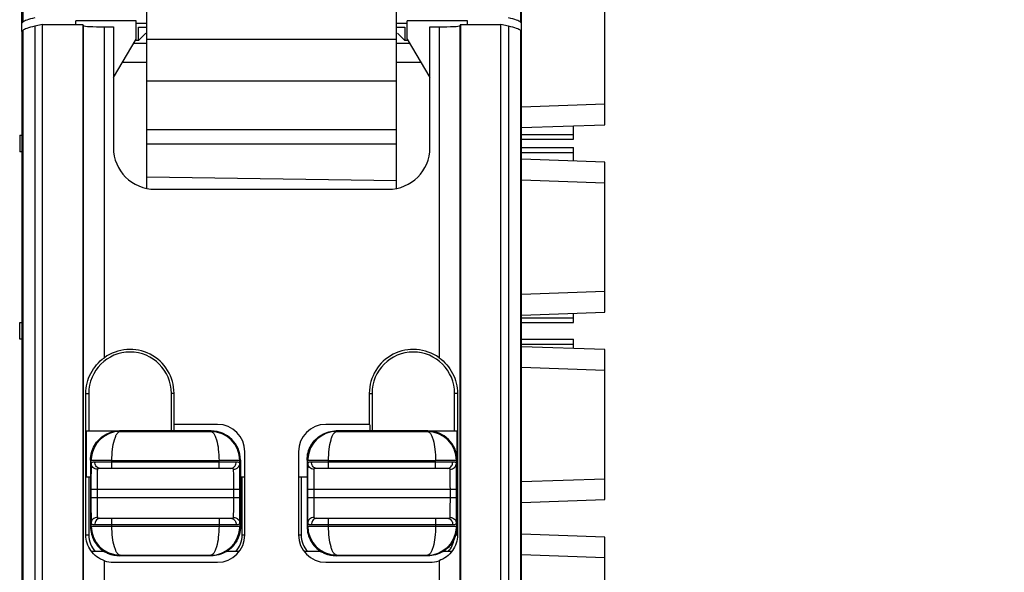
# Model space of a CAD drawing. Header units: millimetres. Extents: x 0 to 421, y 0 to 299.
# Tile 6 of 14: x 110 to 133, y 150 to 163. Entities that reach past the tile are written whole.
import ezdxf

# ---------------------------------------------------------------- set-up
doc = ezdxf.new("R2010")
doc.units = ezdxf.units.MM
doc.header["$LTSCALE"] = 65.395
doc.header["$PDMODE"] = 3
doc.header["$PDSIZE"] = 0.01
doc.layers.get('0').update_dxf_attribs({"linetype": 'CONTINUOUS'})
doc.layers.get('Defpoints').update_dxf_attribs({"linetype": 'CONTINUOUS'})
for name, color, linetype in [('CARD_BASE-SHAPE', 7, 'CONTINUOUS'), ('CARD_BODY-SHAPE', 7, 'CONTINUOUS'), ('IO_EXPANSION_MODULE-DIM', 7, 'CONTINUOUS'), ('TERMINAL_PLUG-SHAPE', 7, 'CONTINUOUS')]:
    doc.layers.add(name, color=color, linetype=linetype)
doc.styles.get("Standard").update_dxf_attribs({"font": 'gothic.ttf'})
doc.dimstyles.new('DIMSTYLE_2', dxfattribs={"dimtxt": 3.5, "dimasz": 3.5, "dimexe": 1.5, "dimexo": 1, "dimgap": 0.875, "dimtad": 1, "dimdec": 5, "dimdsep": 46, "dimtxsty": 'STANDARD', "dimblk": '_FILLED', "dimblk1": '_FILLED', "dimblk2": '_FILLED', "dimcen": 0.09, "dimadec": 5, "dimazin": 2, "dimtp": 0.3, "dimtm": 0.3, "dimtfac": 1, "dimtdec": 5, "dimtofl": 0, "dimtmove": 0, "dimatfit": 3, "dimldrblk": '_FILLED', "dimfxl": 1, "dimtolj": 1, "dimarcsym": 0})

# ---------------------------------------------------------------- blocks, each defined once
blk = doc.blocks.new('_FILLED')
at = {"color": 0, "linetype": 'ByBlock'}
blk.add_solid([(0, 0), (-1, 0.2143), (-1, -0.2143)], dxfattribs=at)
blk = doc.blocks.new('*D106')
at = {"layer": 'Defpoints', "color": 0, "linetype": 'Continuous'}
for p in [(119.624, 189.904), (119.626, 88.904), (155.352, 88.904)]:
    blk.add_point(p, dxfattribs=at)
at = {"layer": 'IO_EXPANSION_MODULE-DIM', "color": 0, "linetype": 'Continuous', "lineweight": -2}
for p, q in [((120.624, 189.904), (156.852, 189.904)), ((155.352, 186.404), (155.352, 92.404)), ((120.626, 88.904), (156.852, 88.904))]:
    blk.add_line(p, q, dxfattribs=at)
at = {"layer": 'IO_EXPANSION_MODULE-DIM', "color": 0, "linetype": 'Continuous', "lineweight": -2, "xscale": 3.5, "yscale": 3.5, "zscale": 3.5}
for p, rotation in [((155.352, 189.904), 90), ((155.352, 88.904), 270)]:
    blk.add_blockref('_FILLED', p, dxfattribs=dict(at, rotation=rotation))
at = {"layer": 'IO_EXPANSION_MODULE-DIM', "color": 0, "linetype": 'Continuous', "insert": (148.477, 139.463), "char_height": 4.5, "attachment_point": 2, "rotation": 90, "line_spacing_factor": 0.9}
blk.add_mtext('\\A1;101', dxfattribs=at)

msp = doc.modelspace()

# ---------------------------------------------------------------- linework, layer by layer
at = {"layer": 'CARD_BASE-SHAPE', "color": 7, "linetype": 'Continuous'}
for p, q in [((123.623943, 160.854476), (123.623943, 164.454476)), ((121.623943, 161.284939), (123.623943, 161.354781)), ((121.623943, 160.784635), (123.623943, 160.854476)), ((122.873943, 160.504476), (122.873943, 160.828286)), ((109.573943, 160.604476), (109.573943, 160.204476)), ((109.573943, 160.604476), (109.623943, 160.604476)), ((121.623943, 160.621634), (122.873943, 160.621634)), ((121.623943, 160.504476), (122.873943, 160.504476)), ((121.623943, 160.304476), (122.873943, 160.304476)), ((122.873943, 159.980667), (122.873943, 160.304476)), ((109.623943, 160.204476), (109.573943, 160.204476)), ((121.623943, 160.187319), (122.873943, 160.187319)), ((123.623943, 159.954476), (121.623943, 160.024318)), ((123.623943, 156.354476), (123.623943, 159.954476)), ((123.623943, 159.454171), (121.623943, 159.524013)), ((121.623943, 156.784939), (123.623943, 156.854781)), ((121.623943, 156.284635), (123.623943, 156.354476)), ((122.873943, 156.104476), (122.873943, 156.328286)), ((109.573943, 155.704476), (109.573943, 156.104476)), ((109.573943, 156.104476), (109.623943, 156.104476)), ((121.623943, 156.221634), (122.873943, 156.221634)), ((121.623943, 156.104476), (122.873943, 156.104476)), ((109.623943, 155.704476), (109.573943, 155.704476)), ((121.623943, 155.704476), (122.873943, 155.704476)), ((121.623943, 155.587319), (122.873943, 155.587319)), ((122.873943, 155.480667), (122.873943, 155.704476)), ((123.623943, 155.454476), (121.628123, 155.524172)), ((123.623943, 151.854476), (123.623943, 155.454476)), ((123.623943, 154.954171), (121.623943, 155.024013)), ((121.623943, 152.284939), (123.623943, 152.354781)), ((121.623943, 151.784635), (123.623943, 151.854476)), ((123.623943, 150.954476), (121.623943, 151.024318)), ((123.623943, 147.354476), (123.623943, 150.954476)), ((123.623943, 150.454171), (121.623943, 150.524013))]:
    msp.add_line(p, q, dxfattribs=at)
at = {"layer": 'CARD_BODY-SHAPE', "color": 7, "linetype": 'Continuous'}
for p, q in [((109.623943, 163.088905), (109.623943, 187.904476)), ((121.595068, 187.878342), (121.595068, 163.318054)), ((121.623943, 163.088905), (121.623943, 187.904476)), ((109.652818, 164.297578), (109.652818, 163.318054)), ((110.923943, 163.25661), (110.923943, 163.346828)), ((112.373943, 163.346828), (110.923943, 163.346828)), ((112.373943, 162.904476), (112.373943, 163.346828)), ((118.873943, 162.904476), (118.873943, 163.346828)), ((120.323943, 163.346828), (118.873943, 163.346828)), ((120.323943, 163.25661), (120.323943, 163.346828)), ((109.652818, 163.318054), (109.623943, 163.289179)), ((112.623943, 163.281318), (112.373943, 163.281318)), ((112.423943, 162.877778), (112.423943, 163.194845)), ((112.423943, 163.194845), (112.623943, 163.194845)), ((118.873943, 163.281318), (118.623943, 163.281318)), ((118.623943, 163.194845), (118.823943, 163.194845)), ((118.823943, 163.194845), (118.823943, 162.877778)), ((121.623943, 163.289179), (121.595068, 163.318054)), ((111.823943, 161.98781), (112.373943, 162.904476)), ((112.423943, 162.877778), (112.373943, 162.877778)), ((112.602057, 163.056137), (112.423943, 162.877778)), ((118.823943, 162.877778), (118.645829, 163.056137)), ((118.873943, 162.877778), (118.823943, 162.877778)), ((118.873943, 162.904476), (119.423943, 161.98781)), ((112.623943, 162.801787), (112.312329, 162.801787)), ((118.935557, 162.801787), (118.623943, 162.801787)), ((112.623943, 162.345349), (112.038467, 162.345349)), ((119.209419, 162.345349), (118.623943, 162.345349))]:
    msp.add_line(p, q, dxfattribs=at)
for centre, start_param, end_param in [((119.639113, 163.290626), 2.897246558, 3.089232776), ((111.608772, 163.290626), 0.052359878, 0.244346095)]:
    msp.add_ellipse(centre, major_axis=(10, 0), ratio=0.052407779, start_param=start_param, end_param=end_param, dxfattribs=at)
at = {"layer": 'TERMINAL_PLUG-SHAPE', "color": 7, "linetype": 'Continuous'}
for p, q in [((112.623943, 159.327303), (112.623943, 164.388451)), ((118.623943, 159.327303), (118.623943, 164.388451)), ((109.652818, 163.11778), (109.623943, 163.088905)), ((109.652818, 163.11778), (109.652818, 92.133073)), ((110.123943, 163.25661), (109.936156, 163.217137)), ((109.936156, 163.217137), (109.936156, 95.54562)), ((110.123943, 97.240257), (110.123943, 163.25661)), ((110.123943, 163.25661), (111.089022, 163.25661)), ((111.089022, 163.25661), (111.089052, 97.205336)), ((111.089022, 163.25661), (111.107092, 163.229491)), ((111.107092, 97.223406), (111.107092, 163.229491)), ((111.606787, 155.261186), (111.606787, 163.204202)), ((111.606787, 163.204202), (111.823943, 163.204202)), ((111.823943, 163.204202), (111.823943, 160.304476)), ((119.423943, 160.304476), (119.423943, 163.204202)), ((119.423943, 163.204202), (119.641098, 163.204202)), ((119.641098, 163.204202), (119.641098, 155.261186)), ((120.158864, 163.25661), (120.140794, 163.229491)), ((120.140794, 163.229491), (120.140794, 97.223406)), ((120.158864, 163.25661), (120.158834, 97.205336)), ((120.158864, 163.25661), (121.123943, 163.25661)), ((121.123943, 97.240257), (121.123943, 163.25661)), ((121.31173, 163.217137), (121.123943, 163.25661)), ((121.31173, 163.217137), (121.31173, 95.54562)), ((121.595068, 163.11778), (121.595068, 92.133073)), ((121.623943, 163.088905), (121.595068, 163.11778)), ((109.623943, 163.088905), (109.623943, 90.904476)), ((112.623943, 162.905973), (118.623943, 162.905973)), ((121.623943, 90.904476), (121.623943, 163.088905)), ((112.623943, 161.908714), (118.623943, 161.908714)), ((118.623943, 160.734473), (112.623943, 160.734473)), ((118.623943, 160.385596), (112.623943, 160.385596)), ((118.623943, 159.504476), (112.623943, 159.592355)), ((112.823943, 159.304476), (118.423943, 159.304476)), ((111.163393, 151.004476), (111.163393, 154.404476)), ((111.163393, 154.404476), (111.23267, 154.404476)), ((111.23267, 154.404476), (111.23267, 153.504476)), ((113.215215, 153.504476), (113.215215, 154.404476)), ((113.279799, 154.404476), (113.215215, 154.404476)), ((113.279799, 153.660332), (113.279799, 154.404476)), ((117.968087, 154.404476), (117.968087, 153.660332)), ((117.968087, 154.404476), (118.03267, 154.404476)), ((118.03267, 154.404476), (118.03267, 153.504476)), ((120.015215, 153.504476), (120.015215, 154.404476)), ((120.084493, 154.404476), (120.015215, 154.404476)), ((120.084493, 154.404476), (120.084493, 151.004476)), ((114.323943, 153.660332), (113.279799, 153.660332)), ((117.968087, 153.660332), (116.923943, 153.660332)), ((111.176814, 152.404476), (111.176814, 153.504476)), ((111.176814, 153.504476), (111.96918, 153.503828)), ((111.98706, 153.491333), (111.973952, 153.504476)), ((114.173934, 153.504476), (111.973952, 153.504476)), ((111.98706, 153.491333), (114.160826, 153.491333)), ((113.271072, 153.651605), (113.271072, 153.501858)), ((114.173934, 153.504476), (114.160826, 153.491333)), ((117.18706, 153.491333), (117.173952, 153.504476)), ((119.373934, 153.504476), (117.173952, 153.504476)), ((117.18706, 153.491333), (119.360826, 153.491333)), ((117.976814, 153.651605), (117.976814, 153.501858)), ((119.373934, 153.504476), (119.360826, 153.491333)), ((119.378699, 153.503829), (120.071072, 153.504476)), ((120.071072, 153.504476), (120.071072, 152.820714)), ((114.979799, 151.004476), (114.979799, 153.004476)), ((116.268087, 153.004476), (116.268087, 151.004476)), ((111.273943, 152.804467), (111.273943, 151.204485)), ((111.288817, 152.789629), (111.273943, 152.804467)), ((111.290461, 152.837592), (111.288817, 152.789629)), ((111.436791, 152.790494), (111.288817, 152.789629)), ((111.288817, 152.723921), (111.288817, 152.789629)), ((114.769414, 152.754476), (111.378472, 152.754476)), ((111.788798, 152.604476), (111.788798, 152.791359)), ((111.788798, 152.791359), (114.359088, 152.791359)), ((114.359088, 152.604476), (114.359088, 152.791359)), ((114.873943, 152.804467), (114.859069, 152.789629)), ((114.859069, 152.723921), (114.859069, 152.789629)), ((114.873943, 152.804467), (114.873943, 151.204485)), ((116.473943, 152.804467), (116.473943, 151.204485)), ((116.488817, 152.789629), (116.473943, 152.804467)), ((116.490461, 152.837592), (116.488817, 152.789629)), ((116.636746, 152.790494), (116.488817, 152.789629)), ((116.488817, 152.723921), (116.488817, 152.789629)), ((119.969414, 152.754476), (116.578472, 152.754476)), ((116.988798, 152.604476), (116.988798, 152.791359)), ((116.988798, 152.791359), (119.559088, 152.791359)), ((119.559088, 152.604476), (119.559088, 152.791359)), ((120.073943, 152.804467), (120.059069, 152.789629)), ((120.059069, 152.723921), (120.059069, 152.789629)), ((120.073943, 152.804467), (120.073943, 151.204485)), ((114.646316, 152.604476), (111.501569, 152.604476)), ((119.846316, 152.604476), (116.701569, 152.604476)), ((111.176814, 152.404476), (111.276561, 152.404476)), ((111.23267, 152.404476), (111.23267, 151.004476)), ((114.871325, 152.404476), (114.971072, 152.404476)), ((114.915215, 151.004476), (114.915215, 152.404476)), ((116.276814, 152.404476), (116.476561, 152.404476)), ((116.33267, 152.404476), (116.33267, 151.004476)), ((111.284863, 152.104476), (111.284863, 151.904476)), ((111.284863, 152.104476), (114.863023, 152.104476)), ((111.434857, 152.104476), (111.434857, 151.904476)), ((114.713029, 151.904476), (114.713029, 152.104476)), ((114.863023, 151.904476), (114.863023, 152.104476)), ((116.484863, 152.104476), (116.484863, 151.904476)), ((116.484863, 152.104476), (120.063023, 152.104476)), ((116.634857, 152.104476), (116.634857, 151.904476)), ((119.913029, 151.904476), (119.913029, 152.104476)), ((120.063023, 151.904476), (120.063023, 152.104476)), ((111.284863, 151.904476), (114.863023, 151.904476)), ((116.484863, 151.904476), (120.063023, 151.904476)), ((111.501569, 151.404476), (114.646316, 151.404476)), ((111.788798, 151.217593), (111.788798, 151.404476)), ((114.359088, 151.404476), (114.359088, 151.217593)), ((116.701569, 151.404476), (119.846316, 151.404476)), ((116.988798, 151.217593), (116.988798, 151.404476)), ((119.559088, 151.404476), (119.559088, 151.217593)), ((111.273943, 151.204485), (111.288817, 151.219323)), ((111.288817, 151.219323), (111.288817, 151.285031)), ((111.378472, 151.254476), (114.769414, 151.254476)), ((111.788798, 151.217593), (114.359088, 151.217593)), ((114.711095, 151.218458), (114.859069, 151.219323)), ((114.857432, 151.171462), (114.859069, 151.219323)), ((114.859069, 151.285031), (114.859069, 151.219323)), ((114.859069, 151.219323), (114.873943, 151.204485)), ((116.473943, 151.204485), (116.488817, 151.219323)), ((116.488817, 151.219323), (116.488817, 151.285031)), ((116.578472, 151.254476), (119.969414, 151.254476)), ((116.988798, 151.217593), (119.559088, 151.217593)), ((119.91114, 151.218458), (120.059069, 151.219323)), ((120.057432, 151.171462), (120.059069, 151.219323)), ((120.059069, 151.285031), (120.059069, 151.219323)), ((120.059069, 151.219323), (120.073943, 151.204485)), ((111.163393, 151.004476), (111.23267, 151.004476)), ((114.915215, 151.004476), (114.979799, 151.004476)), ((116.268087, 151.004476), (116.33267, 151.004476)), ((120.015215, 151.004476), (120.025133, 151.004476)), ((120.042258, 151.004476), (120.084493, 151.004476)), ((111.620372, 150.604476), (111.315243, 150.604476)), ((114.832643, 150.604476), (114.527513, 150.604476)), ((116.820372, 150.604476), (116.415243, 150.604476)), ((119.932643, 150.604476), (119.727513, 150.604476)), ((111.606787, 148.985889), (111.606787, 150.385614)), ((111.823943, 150.34862), (114.323943, 150.34862)), ((111.973952, 150.504476), (111.98706, 150.51762)), ((114.173934, 150.504476), (111.973952, 150.504476)), ((111.98706, 150.51762), (114.160826, 150.51762)), ((114.160826, 150.51762), (114.173934, 150.504476)), ((116.923943, 150.34862), (119.423943, 150.34862)), ((117.173952, 150.504476), (117.18706, 150.51762)), ((119.373934, 150.504476), (117.173952, 150.504476)), ((117.18706, 150.51762), (119.360826, 150.51762)), ((119.360826, 150.51762), (119.373934, 150.504476)), ((119.641098, 150.385614), (119.641098, 148.985889))]:
    msp.add_line(p, q, dxfattribs=at)
for centre, radius, start, end in [((112.823943, 160.304476), 1, 180, 270), ((118.423943, 160.304476), 1, 270, 0), ((112.223943, 154.404476), 0.991272, 0, 180), ((112.223943, 154.404476), 1.055856, 0, 125.7681874), ((119.023943, 154.404476), 1.055856, 54.2318126, 180), ((119.023943, 154.404476), 0.991272, 0, 180), ((114.323943, 153.004476), 0.655856, 0, 90), ((116.923943, 153.004476), 0.655856, 90, 180), ((111.990041, 152.790278), 0.701122, 90.2436142, 176.1308502), ((114.157903, 152.790375), 0.701021, 0.0090141, 89.7610501), ((114.173681, 152.804215), 0.700206, 0.0192361, 89.9807639), ((117.190041, 152.790278), 0.701122, 90.2436142, 176.1308502), ((119.357903, 152.790375), 0.701021, 0.0090141, 89.7610501), ((119.373681, 152.804215), 0.700206, 0.0192361, 89.9807639), ((111.557381, 152.754562), 0.178909, 180.0273366, 186.7046726), ((111.791836, 79.913155), 72.878204, 90.0023885, 90.27916739), ((114.590504, 152.754562), 0.17891, 353.2952311, 359.9725456), ((116.757381, 152.754562), 0.178909, 180.0273366, 186.7046726), ((116.991836, 79.913155), 72.878204, 90.0023885, 90.27916739), ((119.790504, 152.754562), 0.17891, 353.2952311, 359.9725456), ((111.989997, 151.218592), 0.701039, 180.009433, 269.7598968), ((111.557381, 151.254391), 0.17891, 173.2952311, 179.9725456), ((114.157844, 151.218678), 0.701126, 270.2437382, 356.1388984), ((114.356085, 224.084691), 72.867097, 270.00236124, 270.27918256), ((114.590505, 151.254391), 0.178909, 0.0273366, 6.7046726), ((117.189997, 151.218592), 0.701039, 180.009433, 269.7598968), ((116.757381, 151.254391), 0.17891, 173.2952311, 179.9725456), ((119.357844, 151.218678), 0.701126, 270.2437382, 356.1388984), ((119.556085, 224.084691), 72.867097, 270.00236124, 270.27918256), ((119.790505, 151.254391), 0.178909, 0.0273366, 6.7046726), ((111.823943, 151.004476), 0.591272, 180, 222.5712919), ((114.323943, 151.004476), 0.655856, 270, 0), ((114.323943, 151.004476), 0.591272, 317.4287081, 0), ((116.923943, 151.004476), 0.655856, 180, 270), ((116.923943, 151.004476), 0.591272, 180, 222.5712919), ((119.423943, 151.004476), 0.591272, 317.4287081, 351.6355373), ((111.823943, 151.004476), 0.655856, 250.6642952, 270), ((119.423943, 151.004476), 0.655856, 270, 289.3357048)]:
    msp.add_arc(centre, radius, start, end, dxfattribs=at)
for centre, major_axis, start_param, end_param in [((119.639113, 163.090352), (10, 0), 2.897246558, 3.089232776), ((111.606787, 163.230406), (0.5, 0), -3.106686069, -1.570796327), ((119.641098, 163.230406), (0.5, 0), -1.570796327, -0.034906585), ((111.608772, 163.090352), (10, 0), 0.052359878, 0.244346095)]:
    msp.add_ellipse(centre, major_axis=major_axis, ratio=0.052407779, start_param=start_param, end_param=end_param, dxfattribs=at)
for points, knots in [([(111.163393, 154.404476), (111.163393, 154.568652), (111.245357, 154.903875), (111.471649, 155.163835), (111.606787, 155.261186)], [0, 0, 0, 0, 0.496407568, 1, 1, 1, 1]), ([(119.641098, 155.261186), (119.776239, 155.163834), (120.00253, 154.903873), (120.084493, 154.56865), (120.084493, 154.404476)], [0, 0, 0, 0, 0.503598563, 1, 1, 1, 1]), ([(111.788805, 152.791359), (111.789029, 152.881797), (111.79867, 153.049375), (111.832161, 153.244449), (111.875135, 153.369942), (111.9112, 153.44393), (111.956594, 153.490377), (111.98706, 153.491333)], [0, 0, 0, 0, 0.358683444, 0.663801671, 0.783982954, 0.879110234, 1, 1, 1, 1]), ([(114.160826, 153.491333), (114.191291, 153.490375), (114.236688, 153.443933), (114.272727, 153.369932), (114.315708, 153.244442), (114.349237, 153.049372), (114.358845, 152.881794), (114.359081, 152.791359)], [0, 0, 0, 0, 0.1208878, 0.216010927, 0.336196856, 0.641326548, 1, 1, 1, 1]), ([(116.988805, 152.791359), (116.989029, 152.881797), (116.99867, 153.049375), (117.032161, 153.244449), (117.075135, 153.369942), (117.1112, 153.44393), (117.156594, 153.490377), (117.18706, 153.491333)], [0, 0, 0, 0, 0.358683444, 0.663801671, 0.783982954, 0.879110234, 1, 1, 1, 1]), ([(119.360826, 153.491333), (119.391291, 153.490375), (119.436688, 153.443933), (119.472727, 153.369932), (119.515708, 153.244442), (119.549237, 153.049372), (119.558845, 152.881794), (119.559081, 152.791359)], [0, 0, 0, 0, 0.1208878, 0.216010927, 0.336196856, 0.641326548, 1, 1, 1, 1]), ([(111.288817, 152.723921), (111.286663, 152.645369), (111.285718, 152.438858), (111.284863, 152.232382), (111.284863, 152.104476)], [0, 0, 0, 0, 0.380565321, 1, 1, 1, 1]), ([(111.438811, 152.580973), (111.400826, 152.581068), (111.322769, 152.609982), (111.288918, 152.687203), (111.288817, 152.723921)], [0, 0, 0, 0, 0.508475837, 1, 1, 1, 1]), ([(111.378472, 152.754476), (111.361167, 152.754476), (111.333622, 152.753679), (111.304706, 152.746531), (111.296548, 152.739525)], [0, 0, 0, 0, 0.616728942, 1, 1, 1, 1]), ([(111.501569, 152.604476), (111.471994, 152.604476), (111.40795, 152.636349), (111.38362, 152.700179), (111.379695, 152.733674)], [0, 0, 0, 0, 0.467232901, 1, 1, 1, 1]), ([(114.859069, 152.789629), (114.845953, 152.790217), (114.796613, 152.789295), (114.693344, 152.79103), (114.539799, 152.791109), (114.422451, 152.791335), (114.359088, 152.791359)], [0, 0, 0, 0, 0.078777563, 0.295872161, 0.619809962, 1, 1, 1, 1]), ([(114.646316, 152.604476), (114.675892, 152.604476), (114.739936, 152.636349), (114.764266, 152.700179), (114.76819, 152.733674)], [0, 0, 0, 0, 0.467232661, 1, 1, 1, 1]), ([(114.709075, 152.580973), (114.747059, 152.581068), (114.825117, 152.609982), (114.858967, 152.687204), (114.859069, 152.723921)], [0, 0, 0, 0, 0.508476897, 1, 1, 1, 1]), ([(114.859069, 152.723921), (114.858868, 152.729047), (114.85338, 152.740819), (114.832957, 152.749492), (114.804584, 152.753898), (114.78219, 152.754476), (114.769414, 152.754476)], [0, 0, 0, 0, 0.150978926, 0.343946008, 0.623926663, 1, 1, 1, 1]), ([(114.863023, 152.104476), (114.863023, 152.232366), (114.862166, 152.438842), (114.861225, 152.645353), (114.859069, 152.723921)], [0, 0, 0, 0, 0.619356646, 1, 1, 1, 1]), ([(116.488817, 152.723921), (116.486663, 152.645369), (116.485718, 152.438858), (116.484863, 152.232382), (116.484863, 152.104476)], [0, 0, 0, 0, 0.380565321, 1, 1, 1, 1]), ([(116.638811, 152.580973), (116.600826, 152.581068), (116.522769, 152.609982), (116.488918, 152.687203), (116.488817, 152.723921)], [0, 0, 0, 0, 0.508475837, 1, 1, 1, 1]), ([(116.578472, 152.754476), (116.561167, 152.754476), (116.533622, 152.753679), (116.504706, 152.746531), (116.496548, 152.739525)], [0, 0, 0, 0, 0.616728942, 1, 1, 1, 1]), ([(116.701569, 152.604476), (116.671994, 152.604476), (116.60795, 152.636349), (116.58362, 152.700179), (116.579695, 152.733674)], [0, 0, 0, 0, 0.467232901, 1, 1, 1, 1]), ([(120.059069, 152.789629), (120.045953, 152.790217), (119.996613, 152.789295), (119.893344, 152.79103), (119.739799, 152.791109), (119.622451, 152.791335), (119.559088, 152.791359)], [0, 0, 0, 0, 0.078777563, 0.295872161, 0.619809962, 1, 1, 1, 1]), ([(119.846316, 152.604476), (119.875892, 152.604476), (119.939936, 152.636349), (119.964266, 152.700179), (119.96819, 152.733674)], [0, 0, 0, 0, 0.467232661, 1, 1, 1, 1]), ([(119.909075, 152.580973), (119.947059, 152.581068), (120.025117, 152.609982), (120.058967, 152.687204), (120.059069, 152.723921)], [0, 0, 0, 0, 0.508476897, 1, 1, 1, 1]), ([(120.059069, 152.723921), (120.058868, 152.729047), (120.05338, 152.740819), (120.032957, 152.749492), (120.004584, 152.753898), (119.98219, 152.754476), (119.969414, 152.754476)], [0, 0, 0, 0, 0.150978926, 0.343946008, 0.623926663, 1, 1, 1, 1]), ([(120.063023, 152.104476), (120.063023, 152.232366), (120.062166, 152.438842), (120.061225, 152.645353), (120.059069, 152.723921)], [0, 0, 0, 0, 0.619356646, 1, 1, 1, 1]), ([(111.437427, 152.523064), (111.436964, 152.496421), (111.435246, 152.356898), (111.434857, 152.217362), (111.434857, 152.104476)], [0, 0, 0, 0, 0.19097115, 1, 1, 1, 1]), ([(111.438811, 152.580973), (111.438676, 152.577197), (111.438076, 152.557897), (111.437697, 152.538592), (111.437427, 152.523064)], [0, 0, 0, 0, 0.195691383, 1, 1, 1, 1]), ([(111.501569, 152.604476), (111.492924, 152.604476), (111.479008, 152.604102), (111.461138, 152.601395), (111.449093, 152.597269), (111.440753, 152.590382), (111.438919, 152.583983), (111.438811, 152.580973)], [0, 0, 0, 0, 0.356080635, 0.572155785, 0.74236422, 0.875914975, 1, 1, 1, 1]), ([(114.709075, 152.580973), (114.708932, 152.584955), (114.703681, 152.596987), (114.678076, 152.603766), (114.658577, 152.604476), (114.646316, 152.604476)], [0, 0, 0, 0, 0.165092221, 0.492027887, 1, 1, 1, 1]), ([(114.713029, 152.104476), (114.713029, 152.202854), (114.712172, 152.361679), (114.71123, 152.520548), (114.709075, 152.580973)], [0, 0, 0, 0, 0.619349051, 1, 1, 1, 1]), ([(116.637427, 152.523064), (116.636964, 152.496421), (116.635246, 152.356898), (116.634857, 152.217362), (116.634857, 152.104476)], [0, 0, 0, 0, 0.19097115, 1, 1, 1, 1]), ([(116.638811, 152.580973), (116.638676, 152.577197), (116.638076, 152.557897), (116.637697, 152.538592), (116.637427, 152.523064)], [0, 0, 0, 0, 0.195691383, 1, 1, 1, 1]), ([(116.701569, 152.604476), (116.692924, 152.604476), (116.679008, 152.604102), (116.661138, 152.601395), (116.649093, 152.597269), (116.640753, 152.590382), (116.638919, 152.583983), (116.638811, 152.580973)], [0, 0, 0, 0, 0.356080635, 0.572155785, 0.74236422, 0.875914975, 1, 1, 1, 1]), ([(119.909075, 152.580973), (119.908932, 152.584955), (119.903681, 152.596987), (119.878076, 152.603766), (119.858577, 152.604476), (119.846316, 152.604476)], [0, 0, 0, 0, 0.165092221, 0.492027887, 1, 1, 1, 1]), ([(119.913029, 152.104476), (119.913029, 152.202854), (119.912172, 152.361679), (119.91123, 152.520548), (119.909075, 152.580973)], [0, 0, 0, 0, 0.619349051, 1, 1, 1, 1]), ([(111.284863, 151.904476), (111.284863, 151.776586), (111.285719, 151.57011), (111.286661, 151.363599), (111.288817, 151.285031)], [0, 0, 0, 0, 0.61935804, 1, 1, 1, 1]), ([(111.434857, 151.904476), (111.434857, 151.806098), (111.435713, 151.647274), (111.436656, 151.488404), (111.438811, 151.42798)], [0, 0, 0, 0, 0.619350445, 1, 1, 1, 1]), ([(114.710333, 151.478882), (114.710823, 151.50549), (114.712637, 151.647348), (114.713028, 151.78922), (114.713029, 151.904476)], [0, 0, 0, 0, 0.187581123, 1, 1, 1, 1]), ([(114.859069, 151.285031), (114.861224, 151.363611), (114.862168, 151.570122), (114.863022, 151.776598), (114.863023, 151.904476)], [0, 0, 0, 0, 0.380697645, 1, 1, 1, 1]), ([(116.484863, 151.904476), (116.484863, 151.776586), (116.485719, 151.57011), (116.486661, 151.363599), (116.488817, 151.285031)], [0, 0, 0, 0, 0.61935804, 1, 1, 1, 1]), ([(116.634857, 151.904476), (116.634857, 151.806098), (116.635713, 151.647274), (116.636656, 151.488404), (116.638811, 151.42798)], [0, 0, 0, 0, 0.619350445, 1, 1, 1, 1]), ([(119.910333, 151.478882), (119.910823, 151.50549), (119.912637, 151.647348), (119.913028, 151.78922), (119.913029, 151.904476)], [0, 0, 0, 0, 0.187581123, 1, 1, 1, 1]), ([(120.059069, 151.285031), (120.061224, 151.363611), (120.062168, 151.570122), (120.063022, 151.776598), (120.063023, 151.904476)], [0, 0, 0, 0, 0.380697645, 1, 1, 1, 1]), ([(111.438811, 151.42798), (111.400826, 151.427884), (111.322769, 151.398971), (111.288918, 151.321749), (111.288817, 151.285031)], [0, 0, 0, 0, 0.508476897, 1, 1, 1, 1]), ([(111.501569, 151.404476), (111.471994, 151.404476), (111.40795, 151.372603), (111.38362, 151.308773), (111.379695, 151.275279)], [0, 0, 0, 0, 0.467232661, 1, 1, 1, 1]), ([(111.438811, 151.42798), (111.438954, 151.423998), (111.444205, 151.411966), (111.46981, 151.405186), (111.489309, 151.404476), (111.501569, 151.404476)], [0, 0, 0, 0, 0.165092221, 0.492027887, 1, 1, 1, 1]), ([(114.646316, 151.404476), (114.654962, 151.404476), (114.668878, 151.40485), (114.686748, 151.407558), (114.698793, 151.411684), (114.707132, 151.418571), (114.708967, 151.424969), (114.709075, 151.42798)], [0, 0, 0, 0, 0.356080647, 0.572155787, 0.742364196, 0.875914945, 1, 1, 1, 1]), ([(114.646316, 151.404476), (114.675892, 151.404476), (114.739936, 151.372603), (114.764266, 151.308773), (114.768191, 151.275279)], [0, 0, 0, 0, 0.467232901, 1, 1, 1, 1]), ([(114.709075, 151.42798), (114.709195, 151.431361), (114.709731, 151.448325), (114.710083, 151.465295), (114.710333, 151.478882)], [0, 0, 0, 0, 0.199324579, 1, 1, 1, 1]), ([(114.709075, 151.42798), (114.747059, 151.427884), (114.825117, 151.398971), (114.858967, 151.321749), (114.859069, 151.285031)], [0, 0, 0, 0, 0.508475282, 1, 1, 1, 1]), ([(116.638811, 151.42798), (116.600826, 151.427884), (116.522769, 151.398971), (116.488918, 151.321749), (116.488817, 151.285031)], [0, 0, 0, 0, 0.508476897, 1, 1, 1, 1]), ([(116.701569, 151.404476), (116.671994, 151.404476), (116.60795, 151.372603), (116.58362, 151.308773), (116.579695, 151.275279)], [0, 0, 0, 0, 0.467232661, 1, 1, 1, 1]), ([(116.638811, 151.42798), (116.638954, 151.423998), (116.644205, 151.411966), (116.66981, 151.405186), (116.689309, 151.404476), (116.701569, 151.404476)], [0, 0, 0, 0, 0.165092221, 0.492027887, 1, 1, 1, 1]), ([(119.846316, 151.404476), (119.854962, 151.404476), (119.868878, 151.40485), (119.886748, 151.407558), (119.898793, 151.411684), (119.907132, 151.418571), (119.908967, 151.424969), (119.909075, 151.42798)], [0, 0, 0, 0, 0.356080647, 0.572155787, 0.742364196, 0.875914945, 1, 1, 1, 1]), ([(119.846316, 151.404476), (119.875892, 151.404476), (119.939936, 151.372603), (119.964266, 151.308773), (119.968191, 151.275279)], [0, 0, 0, 0, 0.467232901, 1, 1, 1, 1]), ([(119.909075, 151.42798), (119.909195, 151.431361), (119.909731, 151.448325), (119.910083, 151.465295), (119.910333, 151.478882)], [0, 0, 0, 0, 0.199324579, 1, 1, 1, 1]), ([(119.909075, 151.42798), (119.947059, 151.427884), (120.025117, 151.398971), (120.058967, 151.321749), (120.059069, 151.285031)], [0, 0, 0, 0, 0.508475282, 1, 1, 1, 1]), ([(111.273961, 151.204503), (111.273964, 151.085349), (111.337113, 150.842975), (111.512823, 150.664265), (111.615253, 150.603381)], [0, 0, 0, 0, 0.499990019, 1, 1, 1, 1]), ([(111.288817, 151.285031), (111.289018, 151.279906), (111.294506, 151.268133), (111.314928, 151.259461), (111.343301, 151.255055), (111.365695, 151.254477), (111.378472, 151.254476)], [0, 0, 0, 0, 0.150978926, 0.343946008, 0.623926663, 1, 1, 1, 1]), ([(111.288817, 151.219323), (111.301933, 151.218737), (111.351272, 151.219656), (111.454542, 151.217924), (111.608087, 151.217843), (111.725434, 151.217618), (111.788798, 151.217593)], [0, 0, 0, 0, 0.078777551, 0.295872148, 0.619809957, 1, 1, 1, 1]), ([(111.98706, 150.51762), (111.956595, 150.518576), (111.911199, 150.56502), (111.875158, 150.639019), (111.832182, 150.764509), (111.798644, 150.959577), (111.789039, 151.127157), (111.788805, 151.217593)], [0, 0, 0, 0, 0.120887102, 0.216009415, 0.336193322, 0.641319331, 1, 1, 1, 1]), ([(114.359081, 151.217593), (114.358857, 151.127157), (114.349213, 150.959579), (114.315725, 150.764506), (114.272752, 150.639011), (114.236688, 150.565022), (114.191292, 150.518577), (114.160826, 150.51762)], [0, 0, 0, 0, 0.358679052, 0.663798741, 0.78398049, 0.879108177, 1, 1, 1, 1]), ([(114.769414, 151.254476), (114.786718, 151.254477), (114.814264, 151.255273), (114.843179, 151.262422), (114.851338, 151.269428)], [0, 0, 0, 0, 0.616728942, 1, 1, 1, 1]), ([(116.473961, 151.204503), (116.473964, 151.085349), (116.537113, 150.842975), (116.712823, 150.664265), (116.815253, 150.603381)], [0, 0, 0, 0, 0.499990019, 1, 1, 1, 1]), ([(116.488817, 151.285031), (116.489018, 151.279906), (116.494506, 151.268133), (116.514928, 151.259461), (116.543301, 151.255055), (116.565695, 151.254477), (116.578472, 151.254476)], [0, 0, 0, 0, 0.150978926, 0.343946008, 0.623926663, 1, 1, 1, 1]), ([(116.488817, 151.219323), (116.501933, 151.218737), (116.551272, 151.219656), (116.654542, 151.217924), (116.808087, 151.217843), (116.925434, 151.217618), (116.988798, 151.217593)], [0, 0, 0, 0, 0.078777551, 0.295872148, 0.619809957, 1, 1, 1, 1]), ([(117.18706, 150.51762), (117.156595, 150.518576), (117.111199, 150.56502), (117.075158, 150.639019), (117.032182, 150.764509), (116.998644, 150.959577), (116.989039, 151.127157), (116.988805, 151.217593)], [0, 0, 0, 0, 0.120887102, 0.216009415, 0.336193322, 0.641319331, 1, 1, 1, 1]), ([(119.559081, 151.217593), (119.558857, 151.127157), (119.549213, 150.959579), (119.515725, 150.764506), (119.472752, 150.639011), (119.436688, 150.565022), (119.391292, 150.518577), (119.360826, 150.51762)], [0, 0, 0, 0, 0.358679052, 0.663798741, 0.78398049, 0.879108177, 1, 1, 1, 1]), ([(119.969414, 151.254476), (119.986718, 151.254477), (120.014264, 151.255273), (120.043179, 151.262422), (120.051338, 151.269428)], [0, 0, 0, 0, 0.616728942, 1, 1, 1, 1]), ([(111.606787, 150.385614), (111.479538, 150.430265), (111.249921, 150.600679), (111.163393, 150.873069), (111.163393, 151.004476)], [0, 0, 0, 0, 0.506475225, 1, 1, 1, 1]), ([(114.849737, 151.023421), (114.826529, 150.936989), (114.74665, 150.771449), (114.609379, 150.648998), (114.532633, 150.603381)], [0, 0, 0, 0, 0.500598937, 1, 1, 1, 1]), ([(120.084493, 151.004476), (120.084493, 150.873067), (119.997963, 150.600676), (119.768346, 150.430264), (119.641098, 150.385614)], [0, 0, 0, 0, 0.493532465, 1, 1, 1, 1]), ([(120.049737, 151.023421), (120.026529, 150.936989), (119.94665, 150.771449), (119.809379, 150.648998), (119.732633, 150.603381)], [0, 0, 0, 0, 0.500598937, 1, 1, 1, 1]), ([(111.615253, 150.603381), (111.642281, 150.587315), (111.753866, 150.530965), (111.880552, 150.504496), (111.973969, 150.504494)], [0, 0, 0, 0, 0.251824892, 1, 1, 1, 1]), ([(116.815253, 150.603381), (116.842281, 150.587315), (116.953866, 150.530965), (117.080552, 150.504496), (117.173969, 150.504494)], [0, 0, 0, 0, 0.251824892, 1, 1, 1, 1])]:
    msp.add_open_spline(points, degree=3, knots=knots, dxfattribs=at)
for points in [[(111.298149, 152.985531), (111.329465, 153.102162), (111.455005, 153.323414), (111.676258, 153.448954), (111.792888, 153.48027)], [(111.792888, 153.48027), (111.851701, 153.496062), (111.913073, 153.504457), (111.973969, 153.504458)], [(116.498149, 152.985531), (116.529465, 153.102162), (116.655005, 153.323414), (116.876258, 153.448954), (116.992888, 153.48027)], [(116.992888, 153.48027), (117.051701, 153.496062), (117.113073, 153.504457), (117.173969, 153.504458)], [(111.273961, 152.80445), (111.273962, 152.865346), (111.282357, 152.926718), (111.298149, 152.985531)], [(116.473961, 152.80445), (116.473962, 152.865346), (116.482357, 152.926718), (116.498149, 152.985531)], [(111.296548, 152.739525), (111.292144, 152.735743), (111.289045, 152.729722), (111.288817, 152.723921)], [(116.496548, 152.739525), (116.492144, 152.735743), (116.489045, 152.729722), (116.488817, 152.723921)], [(114.873925, 151.204503), (114.873924, 151.143606), (114.865529, 151.082235), (114.849737, 151.023421)], [(114.851338, 151.269428), (114.855742, 151.273209), (114.858841, 151.279231), (114.859069, 151.285031)], [(120.073925, 151.204503), (120.073924, 151.143606), (120.065529, 151.082235), (120.049737, 151.023421)], [(120.051338, 151.269428), (120.055742, 151.273209), (120.058841, 151.279231), (120.059069, 151.285031)], [(114.532633, 150.603381), (114.477416, 150.570561), (114.417034, 150.54534), (114.354998, 150.528682)], [(119.732633, 150.603381), (119.677416, 150.570561), (119.617034, 150.54534), (119.554998, 150.528682)], [(114.354998, 150.528682), (114.296184, 150.51289), (114.234813, 150.504496), (114.173916, 150.504494)], [(119.554998, 150.528682), (119.496184, 150.51289), (119.434813, 150.504496), (119.373916, 150.504494)]]:
    msp.add_open_spline(points, degree=3, dxfattribs=at)

# ---------------------------------------------------------------- dimensions: what is measured, and where the dimension line sits
at = {"layer": 'IO_EXPANSION_MODULE-DIM', "color": 2, "linetype": 'Continuous'}
dim = msp.add_linear_dim(base=(155.352056, 88.904476), p1=(119.623943, 189.904476), p2=(119.626485, 88.904476), angle=270, dimstyle='DIMSTYLE_2', override={"dimtxt": 4.5}, dxfattribs=at)
dim.commit()
dim.dimension.update_dxf_attribs({"geometry": '*D106', "text_midpoint": (155.352056, 139.463367), "dimtype": 160})

doc.saveas('drawing.dxf')
